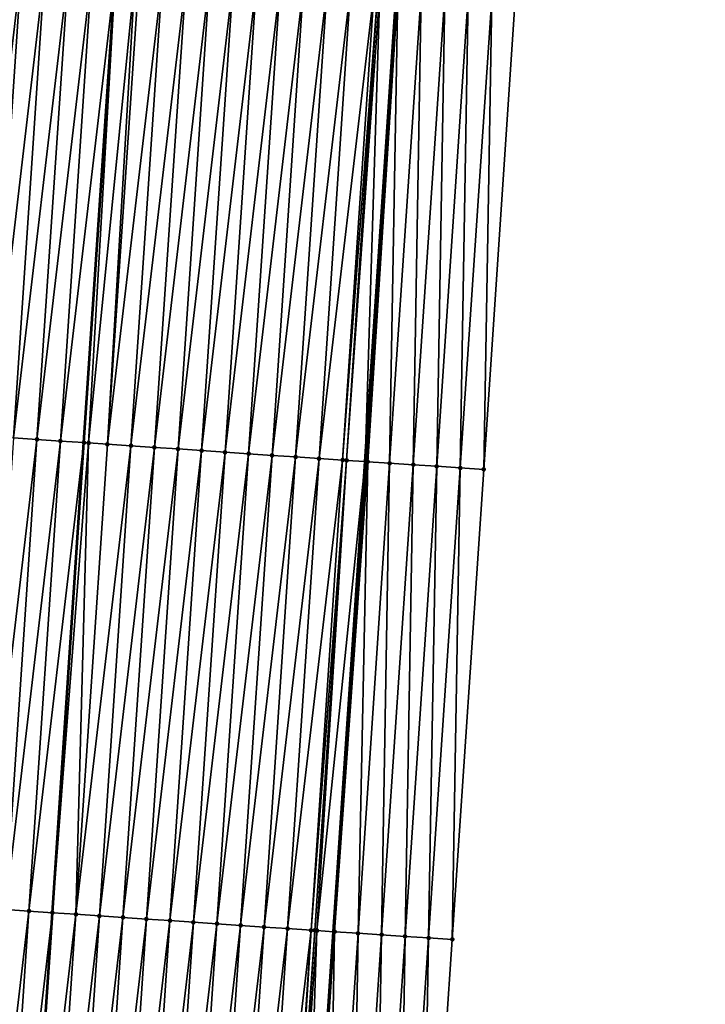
# Model space of a CAD drawing. Header units: feet. Extents: x 2017353 to 2024169, y 808050 to 818690.
# Tile 78 of 256: x 2023519 to 2023548, y 810778 to 810820. Entities that reach past the tile are written whole.
import ezdxf

# ---------------------------------------------------------------- set-up
doc = ezdxf.new("R2010")
doc.units = ezdxf.units.FT
doc.header["$MEASUREMENT"] = 0
for name, color, linetype, lineweight in [('EP_Travel Lane', 172, 'Continuous', 53), ('SB-Road Shots', 141, 'Continuous', 100), ('SB-Road X-Section', 40, 'Continuous', 13), ('STRIPING', 60, 'Continuous', 53)]:
    doc.layers.add(name, color=color, linetype=linetype, lineweight=lineweight)
doc.layers.add('I-77-MM15-17_SB-Surface-BORDER', color=7, linetype='Continuous')
doc.layers.add('I-77-MM15-17_SB-Surface-TIN', color=7, linetype='Continuous')

msp = doc.modelspace()

# ---------------------------------------------------------------- linework, layer by layer
at = {"layer": 'EP_Travel Lane'}
msp.add_polyline3d([(2023523.297017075, 810641.3307508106, 297.7948377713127), (2023524.643014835, 810661.2735604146, 298.4824205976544), (2023525.98902641, 810681.2165746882, 299.1641393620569), (2023527.335005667, 810701.1591101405, 299.8595772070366), (2023528.680971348, 810721.1014444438, 300.5607783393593), (2023530.022595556, 810741.0478592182, 301.2719801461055), (2023531.361497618, 810760.9899328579, 301.99394266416), (2023532.70044285, 810780.9326494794, 302.6977201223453), (2023534.039342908, 810800.8746932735, 303.4205285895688), (2023535.378330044, 810820.8180340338, 304.1066461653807), (2023536.717298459, 810840.7610959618, 304.8006487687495), (2023538.056257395, 810860.7040167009, 305.4986501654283), (2023539.395180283, 810880.6464005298, 306.2118390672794), (2023540.734135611, 810900.5892675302, 306.9113608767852), (2023542.07307142, 810920.5318438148, 307.6191068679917), (2023543.440452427, 810940.4444273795, 308.3177229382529)], dxfattribs=at)
at = {"layer": 'I-77-MM15-17_SB-Surface-BORDER', "color": 3, "linetype": 'Continuous', "lineweight": -3}
msp.add_polyline3d([(2023548.477077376, 810940.1038531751, 308.052803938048), (2023547.110238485, 810920.2030870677, 307.3532578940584), (2023545.771250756, 810900.2599329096, 306.6618839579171), (2023544.43229475, 810880.3172512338, 305.9571434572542), (2023543.093359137, 810860.3748733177, 305.2438121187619), (2023541.754386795, 810840.4319483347, 304.5459549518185), (2023540.415481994, 810820.4900293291, 303.8196454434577), (2023539.076443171, 810800.5461141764, 303.1498021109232), (2023537.737473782, 810780.6032331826, 302.4507026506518), (2023536.398474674, 810760.6599095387, 301.764121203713), (2023535.059538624, 810740.7175251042, 301.0509765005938), (2023533.717785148, 810720.7696457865, 300.328313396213), (2023532.371803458, 810700.8270742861, 299.6339083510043), (2023531.025831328, 810680.8846444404, 298.9354446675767), (2023529.679839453, 810660.9419220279, 298.2453635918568), (2023527.335955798, 810641.0641439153, 297.6239144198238)], dxfattribs=at)
at = {"layer": 'I-77-MM15-17_SB-Surface-TIN', "color": 128, "linetype": 'Continuous', "lineweight": -3}
for points in [[(2023517.12589954, 810802.0204393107, 303.1340057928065), (2023519.462576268, 810821.8956405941, 303.8526340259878), (2023518.464861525, 810821.9632100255, 303.8362250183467)], [(2023517.12589954, 810802.0204393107, 303.1340057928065), (2023518.123603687, 810801.9527120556, 303.1548795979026), (2023519.462576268, 810821.8956405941, 303.8526340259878)], [(2023518.123603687, 810801.9527120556, 303.1548795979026), (2023520.460285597, 810821.8279905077, 303.8713247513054), (2023519.462576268, 810821.8956405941, 303.8526340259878)], [(2023518.123603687, 810801.9527120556, 303.1548795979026), (2023519.121305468, 810801.8849495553, 303.1767504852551), (2023520.460285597, 810821.8279905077, 303.8713247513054)], [(2023519.121305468, 810801.8849495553, 303.1767504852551), (2023521.457983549, 810821.7601709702, 303.8948092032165), (2023520.460285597, 810821.8279905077, 303.8713247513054)], [(2023519.121305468, 810801.8849495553, 303.1767504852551), (2023520.11900474, 810801.8171496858, 303.1996785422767), (2023521.457983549, 810821.7601709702, 303.8948092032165)], [(2023520.11900474, 810801.8171496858, 303.1996785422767), (2023522.455691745, 810821.6925040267, 303.9139768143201), (2023521.457983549, 810821.7601709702, 303.8948092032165)], [(2023520.11900474, 810801.8171496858, 303.1996785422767), (2023521.116714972, 810801.7495130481, 303.2179887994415), (2023522.455691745, 810821.6925040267, 303.9139768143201)], [(2023521.116714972, 810801.7495130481, 303.2179887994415), (2023523.453389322, 810821.6246789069, 303.9376191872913), (2023522.455691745, 810821.6925040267, 303.9139768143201)], [(2023521.116714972, 810801.7495130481, 303.2179887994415), (2023522.114415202, 810801.6817274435, 303.2405133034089), (2023523.453389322, 810821.6246789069, 303.9376191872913)], [(2023522.309587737, 810801.6683968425, 303.2468971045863), (2023523.453389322, 810821.6246789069, 303.9376191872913), (2023522.114415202, 810801.6817274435, 303.2405133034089)], [(2023522.309587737, 810801.6683968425, 303.2468971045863), (2023524.290863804, 810821.5675767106, 303.9622328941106), (2023523.453389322, 810821.6246789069, 303.9376191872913)], [(2023522.309587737, 810801.6683968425, 303.2468971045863), (2023523.112118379, 810801.6139857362, 303.2617959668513), (2023524.290863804, 810821.5675767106, 303.9622328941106)], [(2023523.112118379, 810801.6139857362, 303.2617959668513), (2023524.45107591, 810821.5566901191, 303.9658917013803), (2023524.290863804, 810821.5675767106, 303.9622328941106)], [(2023523.112118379, 810801.6139857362, 303.2617959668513), (2023525.448783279, 810821.4890108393, 303.9854082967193), (2023524.45107591, 810821.5566901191, 303.9658917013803)], [(2023523.112118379, 810801.6139857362, 303.2617959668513), (2023524.109823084, 810801.5462667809, 303.2824349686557), (2023525.448783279, 810821.4890108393, 303.9854082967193)], [(2023524.109823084, 810801.5462667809, 303.2824349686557), (2023526.446491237, 810821.4213403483, 304.0046762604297), (2023525.448783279, 810821.4890108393, 303.9854082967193)], [(2023524.109823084, 810801.5462667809, 303.2824349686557), (2023525.107535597, 810801.4786641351, 303.2997836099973), (2023526.446491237, 810821.4213403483, 304.0046762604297)], [(2023525.107535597, 810801.4786641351, 303.2997836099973), (2023527.444209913, 810821.3538294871, 304.0194283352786), (2023526.446491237, 810821.4213403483, 304.0046762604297)], [(2023525.107535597, 810801.4786641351, 303.2997836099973), (2023526.105250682, 810801.4110997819, 303.3160489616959), (2023527.444209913, 810821.3538294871, 304.0194283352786)], [(2023526.105250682, 810801.4110997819, 303.3160489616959), (2023528.441925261, 810821.2862690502, 304.0355828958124), (2023527.444209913, 810821.3538294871, 304.0194283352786)], [(2023526.105250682, 810801.4110997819, 303.3160489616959), (2023527.102967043, 810801.3435544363, 303.3317765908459), (2023528.441925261, 810821.2862690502, 304.0355828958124)], [(2023527.102967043, 810801.3435544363, 303.3317765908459), (2023529.439644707, 810821.2187696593, 304.0500104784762), (2023528.441925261, 810821.2862690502, 304.0355828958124)], [(2023527.102967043, 810801.3435544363, 303.3317765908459), (2023528.100686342, 810801.2760528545, 303.346266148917), (2023529.439644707, 810821.2187696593, 304.0500104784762)], [(2023528.100686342, 810801.2760528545, 303.346266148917), (2023530.437378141, 810821.1514785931, 304.0585445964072), (2023529.439644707, 810821.2187696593, 304.0500104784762)], [(2023528.100686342, 810801.2760528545, 303.346266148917), (2023529.098410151, 810801.2086184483, 303.3588553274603), (2023530.437378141, 810821.1514785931, 304.0585445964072)], [(2023529.098410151, 810801.2086184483, 303.3588553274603), (2023531.435100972, 810821.0840296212, 304.0715458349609), (2023530.437378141, 810821.1514785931, 304.0585445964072)], [(2023529.098410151, 810801.2086184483, 303.3588553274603), (2023530.096134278, 810801.14118876, 303.3713110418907), (2023531.435100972, 810821.0840296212, 304.0715458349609)], [(2023530.096134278, 810801.14118876, 303.3713110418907), (2023532.432817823, 810821.0164915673, 304.0870671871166), (2023531.435100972, 810821.0840296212, 304.0715458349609)], [(2023530.096134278, 810801.14118876, 303.3713110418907), (2023531.093854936, 810801.073707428, 303.3852277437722), (2023532.432817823, 810821.0164915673, 304.0870671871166)], [(2023531.093854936, 810801.073707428, 303.3852277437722), (2023533.430531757, 810820.9489100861, 304.103817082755), (2023532.432817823, 810821.0164915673, 304.0870671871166)], [(2023531.093854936, 810801.073707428, 303.3852277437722), (2023532.091571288, 810801.0061619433, 303.400959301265), (2023533.430531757, 810820.9489100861, 304.103817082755)], [(2023532.091571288, 810801.0061619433, 303.400959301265), (2023534.42825607, 810820.8814831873, 304.1161938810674), (2023533.430531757, 810820.9489100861, 304.103817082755)], [(2023532.091571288, 810801.0061619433, 303.400959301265), (2023533.089292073, 810800.9386824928, 303.4148227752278), (2023534.42825607, 810820.8814831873, 304.1161938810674)], [(2023533.089292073, 810800.9386824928, 303.4148227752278), (2023534.583607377, 810820.8710058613, 304.1175176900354), (2023534.42825607, 810820.8814831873, 304.1161938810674)], [(2023533.089292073, 810800.9386824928, 303.4148227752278), (2023533.254731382, 810800.9274878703, 303.4172727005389), (2023534.583607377, 810820.8710058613, 304.1175176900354)], [(2023533.254731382, 810800.9274878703, 303.4172727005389), (2023534.666753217, 810820.8654189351, 304.1176443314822), (2023534.583607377, 810820.8710058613, 304.1175176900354)], [(2023533.254731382, 810800.9274878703, 303.4172727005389), (2023534.039342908, 810800.8746932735, 303.4205285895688), (2023534.666753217, 810820.8654189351, 304.1176443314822)], [(2023534.666753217, 810820.8654189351, 304.1176443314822), (2023534.039342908, 810800.8746932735, 303.4205285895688), (2023535.378330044, 810820.8180340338, 304.1066461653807)], [(2023534.087031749, 810800.8714844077, 303.4207264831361), (2023535.378330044, 810820.8180340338, 304.1066461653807), (2023534.039342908, 810800.8746932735, 303.4205285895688)], [(2023534.087031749, 810800.8714844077, 303.4207264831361), (2023535.426034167, 810820.8148573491, 304.1059088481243), (2023535.378330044, 810820.8180340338, 304.1066461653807)], [(2023534.087031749, 810800.8714844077, 303.4207264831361), (2023534.155741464, 810800.8668590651, 303.4210688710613), (2023535.426034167, 810820.8148573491, 304.1059088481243)], [(2023534.155741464, 810800.8668590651, 303.4210688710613), (2023535.084921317, 810800.8065188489, 303.3634725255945), (2023535.426034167, 810820.8148573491, 304.1059088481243)], [(2023535.084921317, 810800.8065188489, 303.3634725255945), (2023536.423937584, 810820.750098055, 304.0428197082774), (2023535.426034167, 810820.8148573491, 304.1059088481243)], [(2023535.084921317, 810800.8065188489, 303.3634725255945), (2023536.082793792, 810800.7412986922, 303.3134210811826), (2023536.423937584, 810820.750098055, 304.0428197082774)], [(2023536.082793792, 810800.7412986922, 303.3134210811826), (2023537.421818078, 810820.6849973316, 303.9893895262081), (2023536.423937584, 810820.750098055, 304.0428197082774)], [(2023536.082793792, 810800.7412986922, 303.3134210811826), (2023537.080653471, 810800.6758879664, 303.2687607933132), (2023537.421818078, 810820.6849973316, 303.9893895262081)], [(2023537.080653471, 810800.6758879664, 303.2687607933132), (2023538.419682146, 810820.6196519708, 303.9428800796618), (2023537.421818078, 810820.6849973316, 303.9893895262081)], [(2023537.080653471, 810800.6758879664, 303.2687607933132), (2023538.07854172, 810800.6109027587, 303.2120626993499), (2023538.419682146, 810820.6196519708, 303.9428800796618)], [(2023538.07854172, 810800.6109027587, 303.2120626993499), (2023539.417574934, 810820.554734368, 303.8842694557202), (2023538.419682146, 810820.6196519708, 303.9428800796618)], [(2023538.07854172, 810800.6109027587, 303.2120626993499), (2023539.076443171, 810800.5461141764, 303.1498021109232), (2023539.417574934, 810820.554734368, 303.8842694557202)], [(2023539.076443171, 810800.5461141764, 303.1498021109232), (2023540.415481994, 810820.4900293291, 303.8196454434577), (2023539.417574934, 810820.554734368, 303.8842694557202)], [(2023517.782344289, 810781.9421908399, 302.4741917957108), (2023520.11900474, 810801.8171496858, 303.1996785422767), (2023519.121305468, 810801.8849495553, 303.1767504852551)], [(2023517.782344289, 810781.9421908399, 302.4741917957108), (2023518.78004556, 810781.8744207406, 302.4962776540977), (2023520.11900474, 810801.8171496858, 303.1996785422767)], [(2023518.78004556, 810781.8744207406, 302.4962776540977), (2023521.116714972, 810801.7495130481, 303.2179887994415), (2023520.11900474, 810801.8171496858, 303.1996785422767)], [(2023518.78004556, 810781.8744207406, 302.4962776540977), (2023519.777760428, 810781.8068531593, 302.5126343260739), (2023521.116714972, 810801.7495130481, 303.2179887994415)], [(2023519.777760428, 810781.8068531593, 302.5126343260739), (2023522.114415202, 810801.6817274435, 303.2405133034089), (2023521.116714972, 810801.7495130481, 303.2179887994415)], [(2023519.777760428, 810781.8068531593, 302.5126343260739), (2023520.775466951, 810781.7391612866, 302.5325071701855), (2023522.114415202, 810801.6817274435, 303.2405133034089)], [(2023522.309587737, 810801.6683968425, 303.2468971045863), (2023522.114415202, 810801.6817274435, 303.2405133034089), (2023520.775466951, 810781.7391612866, 302.5325071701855)], [(2023521.773174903, 810781.6714906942, 302.5517780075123), (2023522.309587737, 810801.6683968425, 303.2468971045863), (2023520.775466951, 810781.7391612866, 302.5325071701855)], [(2023521.773174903, 810781.6714906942, 302.5517780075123), (2023523.112118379, 810801.6139857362, 303.2617959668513), (2023522.309587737, 810801.6683968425, 303.2468971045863)], [(2023521.773174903, 810781.6714906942, 302.5517780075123), (2023524.109823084, 810801.5462667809, 303.2824349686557), (2023523.112118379, 810801.6139857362, 303.2617959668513)], [(2023521.773174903, 810781.6714906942, 302.5517780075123), (2023522.770878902, 810781.6037612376, 302.572714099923), (2023524.109823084, 810801.5462667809, 303.2824349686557)], [(2023522.770878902, 810781.6037612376, 302.572714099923), (2023525.107535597, 810801.4786641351, 303.2997836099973), (2023524.109823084, 810801.5462667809, 303.2824349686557)], [(2023522.770878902, 810781.6037612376, 302.572714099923), (2023523.768592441, 810781.5361738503, 302.5896310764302), (2023525.107535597, 810801.4786641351, 303.2997836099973)], [(2023523.768592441, 810781.5361738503, 302.5896310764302), (2023526.105250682, 810801.4110997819, 303.3160489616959), (2023525.107535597, 810801.4786641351, 303.2997836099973)], [(2023523.768592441, 810781.5361738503, 302.5896310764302), (2023524.76630814, 810781.4686186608, 302.6056371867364), (2023526.105250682, 810801.4110997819, 303.3160489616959)], [(2023524.76630814, 810781.4686186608, 302.6056371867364), (2023527.102967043, 810801.3435544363, 303.3317765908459), (2023526.105250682, 810801.4110997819, 303.3160489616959)], [(2023524.76630814, 810781.4686186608, 302.6056371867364), (2023525.764020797, 810781.4010181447, 302.6229255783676), (2023527.102967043, 810801.3435544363, 303.3317765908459)], [(2023525.764020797, 810781.4010181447, 302.6229255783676), (2023528.100686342, 810801.2760528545, 303.346266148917), (2023527.102967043, 810801.3435544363, 303.3317765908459)], [(2023525.764020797, 810781.4010181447, 302.6229255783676), (2023526.761740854, 810781.3335278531, 302.6370957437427), (2023528.100686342, 810801.2760528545, 303.346266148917)], [(2023526.761740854, 810781.3335278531, 302.6370957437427), (2023529.098410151, 810801.2086184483, 303.3588553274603), (2023528.100686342, 810801.2760528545, 303.346266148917)], [(2023526.761740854, 810781.3335278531, 302.6370957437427), (2023527.759464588, 810781.2660923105, 302.6497170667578), (2023529.098410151, 810801.2086184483, 303.3588553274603)], [(2023527.759464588, 810781.2660923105, 302.6497170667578), (2023530.096134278, 810801.14118876, 303.3713110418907), (2023529.098410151, 810801.2086184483, 303.3588553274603)], [(2023527.759464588, 810781.2660923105, 302.6497170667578), (2023528.757186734, 810781.1986331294, 302.6630071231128), (2023530.096134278, 810801.14118876, 303.3713110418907)], [(2023528.757186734, 810781.1986331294, 302.6630071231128), (2023531.093854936, 810801.073707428, 303.3852277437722), (2023530.096134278, 810801.14118876, 303.3713110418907)], [(2023528.757186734, 810781.1986331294, 302.6630071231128), (2023529.754905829, 810781.1311285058, 302.677582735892), (2023531.093854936, 810801.073707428, 303.3852277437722)], [(2023529.754905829, 810781.1311285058, 302.677582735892), (2023532.091571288, 810801.0061619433, 303.400959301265), (2023531.093854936, 810801.073707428, 303.3852277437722)], [(2023529.754905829, 810781.1311285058, 302.677582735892), (2023530.752621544, 810781.0635735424, 302.6935824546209), (2023532.091571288, 810801.0061619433, 303.400959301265)], [(2023530.752621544, 810781.0635735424, 302.6935824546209), (2023533.089292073, 810800.9386824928, 303.4148227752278), (2023532.091571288, 810801.0061619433, 303.400959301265)], [(2023530.752621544, 810781.0635735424, 302.6935824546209), (2023531.750341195, 810780.9960772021, 302.7079237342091), (2023533.089292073, 810800.9386824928, 303.4148227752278)], [(2023531.750341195, 810780.9960772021, 302.7079237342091), (2023533.254731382, 810800.9274878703, 303.4172727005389), (2023533.089292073, 810800.9386824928, 303.4148227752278)], [(2023531.750341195, 810780.9960772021, 302.7079237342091), (2023531.910291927, 810780.9852536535, 302.7103012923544), (2023533.254731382, 810800.9274878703, 303.4172727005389)], [(2023531.910291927, 810780.9852536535, 302.7103012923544), (2023532.001134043, 810780.9791398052, 302.7107149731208), (2023533.254731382, 810800.9274878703, 303.4172727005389)], [(2023532.001134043, 810780.9791398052, 302.7107149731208), (2023534.039342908, 810800.8746932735, 303.4205285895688), (2023533.254731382, 810800.9274878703, 303.4172727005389)], [(2023532.001134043, 810780.9791398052, 302.7107149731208), (2023532.70044285, 810780.9326494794, 302.6977201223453), (2023534.039342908, 810800.8746932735, 303.4205285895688)], [(2023532.748121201, 810780.9294798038, 302.6968341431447), (2023534.039342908, 810800.8746932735, 303.4205285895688), (2023532.70044285, 810780.9326494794, 302.6977201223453)], [(2023532.748121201, 810780.9294798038, 302.6968341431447), (2023534.087031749, 810800.8714844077, 303.4207264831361), (2023534.039342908, 810800.8746932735, 303.4205285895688)], [(2023532.748121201, 810780.9294798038, 302.6968341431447), (2023534.155741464, 810800.8668590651, 303.4210688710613), (2023534.087031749, 810800.8714844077, 303.4207264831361)], [(2023532.748121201, 810780.9294798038, 302.6968341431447), (2023533.746010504, 810780.8645102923, 302.639692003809), (2023534.155741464, 810800.8668590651, 303.4210688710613)], [(2023533.746010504, 810780.8645102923, 302.639692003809), (2023535.084921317, 810800.8065188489, 303.3634725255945), (2023534.155741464, 810800.8668590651, 303.4210688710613)], [(2023533.746010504, 810780.8645102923, 302.639692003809), (2023534.743857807, 810780.7989152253, 302.6002466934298), (2023535.084921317, 810800.8065188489, 303.3634725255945)], [(2023534.743857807, 810780.7989152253, 302.6002466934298), (2023536.082793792, 810800.7412986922, 303.3134210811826), (2023535.084921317, 810800.8065188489, 303.3634725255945)], [(2023534.743857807, 810780.7989152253, 302.6002466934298), (2023535.741710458, 810780.7333998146, 302.5585479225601), (2023536.082793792, 810800.7412986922, 303.3134210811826)], [(2023535.741710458, 810780.7333998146, 302.5585479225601), (2023537.080653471, 810800.6758879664, 303.2687607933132), (2023536.082793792, 810800.7412986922, 303.3134210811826)], [(2023535.741710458, 810780.7333998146, 302.5585479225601), (2023536.739589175, 810780.6682726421, 302.5058659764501), (2023537.080653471, 810800.6758879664, 303.2687607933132)], [(2023536.739589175, 810780.6682726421, 302.5058659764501), (2023538.07854172, 810800.6109027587, 303.2120626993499), (2023537.080653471, 810800.6758879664, 303.2687607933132)], [(2023536.739589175, 810780.6682726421, 302.5058659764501), (2023537.737473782, 810780.6032331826, 302.4507026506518), (2023538.07854172, 810800.6109027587, 303.2120626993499)], [(2023537.737473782, 810780.6032331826, 302.4507026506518), (2023539.076443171, 810800.5461141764, 303.1498021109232), (2023538.07854172, 810800.6109027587, 303.2120626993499)], [(2023517.441078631, 810761.9315763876, 301.7961421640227), (2023519.777760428, 810781.8068531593, 302.5126343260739), (2023518.78004556, 810781.8744207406, 302.4962776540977)], [(2023517.441078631, 810761.9315763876, 301.7961421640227), (2023518.438794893, 810761.864029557, 301.8119115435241), (2023519.777760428, 810781.8068531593, 302.5126343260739)], [(2023518.438794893, 810761.864029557, 301.8119115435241), (2023520.775466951, 810781.7391612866, 302.5325071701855), (2023519.777760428, 810781.8068531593, 302.5126343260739)], [(2023518.438794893, 810761.864029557, 301.8119115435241), (2023519.427730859, 810761.7969153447, 301.8320994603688), (2023520.775466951, 810781.7391612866, 302.5325071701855)], [(2023519.427730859, 810761.7969153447, 301.8320994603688), (2023519.436500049, 810761.7963173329, 301.8323598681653), (2023520.775466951, 810781.7391612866, 302.5325071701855)], [(2023521.773174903, 810781.6714906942, 302.5517780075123), (2023520.775466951, 810781.7391612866, 302.5325071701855), (2023519.436500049, 810761.7963173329, 301.8323598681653)], [(2023520.434198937, 810761.7285117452, 301.855449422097), (2023521.773174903, 810781.6714906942, 302.5517780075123), (2023519.436500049, 810761.7963173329, 301.8323598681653)], [(2023520.434198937, 810761.7285117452, 301.855449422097), (2023522.770878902, 810781.6037612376, 302.572714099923), (2023521.773174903, 810781.6714906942, 302.5517780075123)], [(2023520.434198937, 810761.7285117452, 301.855449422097), (2023521.431910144, 810761.6608896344, 301.8733484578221), (2023522.770878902, 810781.6037612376, 302.572714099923)], [(2023521.431910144, 810761.6608896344, 301.8733484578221), (2023523.768592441, 810781.5361738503, 302.5896310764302), (2023522.770878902, 810781.6037612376, 302.572714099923)], [(2023521.431910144, 810761.6608896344, 301.8733484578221), (2023522.429625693, 810761.5933321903, 301.8894180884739), (2023523.768592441, 810781.5361738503, 302.5896310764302)], [(2023522.429625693, 810761.5933321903, 301.8894180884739), (2023524.76630814, 810781.4686186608, 302.6056371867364), (2023523.768592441, 810781.5361738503, 302.5896310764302)], [(2023522.429625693, 810761.5933321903, 301.8894180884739), (2023523.42734684, 810761.5258581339, 301.9031287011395), (2023524.76630814, 810781.4686186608, 302.6056371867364)], [(2023523.42734684, 810761.5258581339, 301.9031287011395), (2023525.764020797, 810781.4010181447, 302.6229255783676), (2023524.76630814, 810781.4686186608, 302.6056371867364)], [(2023523.42734684, 810761.5258581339, 301.9031287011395), (2023524.425065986, 810761.4583542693, 301.91768258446), (2023525.764020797, 810781.4010181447, 302.6229255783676)], [(2023524.425065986, 810761.4583542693, 301.91768258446), (2023526.761740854, 810781.3335278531, 302.6370957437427), (2023525.764020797, 810781.4010181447, 302.6229255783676)], [(2023524.425065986, 810761.4583542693, 301.91768258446), (2023525.42278534, 810761.3908535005, 301.9321488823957), (2023526.761740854, 810781.3335278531, 302.6370957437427)], [(2023525.42278534, 810761.3908535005, 301.9321488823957), (2023527.759464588, 810781.2660923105, 302.6497170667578), (2023526.761740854, 810781.3335278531, 302.6370957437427)], [(2023525.42278534, 810761.3908535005, 301.9321488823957), (2023526.420512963, 810761.3234759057, 301.9431306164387), (2023527.759464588, 810781.2660923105, 302.6497170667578)], [(2023526.420512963, 810761.3234759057, 301.9431306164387), (2023528.757186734, 810781.1986331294, 302.6630071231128), (2023527.759464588, 810781.2660923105, 302.6497170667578)], [(2023526.420512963, 810761.3234759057, 301.9431306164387), (2023527.418234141, 810761.2560023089, 301.9568282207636), (2023528.757186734, 810781.1986331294, 302.6630071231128)], [(2023527.418234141, 810761.2560023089, 301.9568282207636), (2023529.754905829, 810781.1311285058, 302.677582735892), (2023528.757186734, 810781.1986331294, 302.6630071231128)], [(2023527.418234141, 810761.2560023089, 301.9568282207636), (2023528.415955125, 810761.1885258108, 301.9706079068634), (2023529.754905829, 810781.1311285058, 302.677582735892)], [(2023528.415955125, 810761.1885258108, 301.9706079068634), (2023530.752621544, 810781.0635735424, 302.6935824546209), (2023529.754905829, 810781.1311285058, 302.677582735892)], [(2023528.415955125, 810761.1885258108, 301.9706079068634), (2023529.41367569, 810761.1210430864, 301.984563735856), (2023530.752621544, 810781.0635735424, 302.6935824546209)], [(2023529.41367569, 810761.1210430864, 301.984563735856), (2023531.750341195, 810780.9960772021, 302.7079237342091), (2023530.752621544, 810781.0635735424, 302.6935824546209)], [(2023529.41367569, 810761.1210430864, 301.984563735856), (2023530.411395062, 810761.0535425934, 301.999022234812), (2023531.750341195, 810780.9960772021, 302.7079237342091)], [(2023530.411395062, 810761.0535425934, 301.999022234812), (2023530.518931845, 810761.0462779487, 302.0002783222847), (2023531.750341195, 810780.9960772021, 302.7079237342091)], [(2023530.518931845, 810761.0462779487, 302.0002783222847), (2023531.910291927, 810780.9852536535, 302.7103012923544), (2023531.750341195, 810780.9960772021, 302.7079237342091)], [(2023530.518931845, 810761.0462779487, 302.0002783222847), (2023530.622317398, 810761.0393256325, 302.0005877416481), (2023531.910291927, 810780.9852536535, 302.7103012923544)], [(2023530.622317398, 810761.0393256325, 302.0005877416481), (2023532.001134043, 810780.9791398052, 302.7107149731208), (2023531.910291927, 810780.9852536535, 302.7103012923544)], [(2023530.622317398, 810761.0393256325, 302.0005877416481), (2023531.361497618, 810760.9899328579, 301.99394266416), (2023532.001134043, 810780.9791398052, 302.7107149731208)], [(2023532.001134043, 810780.9791398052, 302.7107149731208), (2023531.361497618, 810760.9899328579, 301.99394266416), (2023532.70044285, 810780.9326494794, 302.6977201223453)], [(2023531.409161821, 810760.9867478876, 301.9935141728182), (2023532.70044285, 810780.9326494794, 302.6977201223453), (2023531.361497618, 810760.9899328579, 301.99394266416)], [(2023531.409161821, 810760.9867478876, 301.9935141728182), (2023532.748121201, 810780.9294798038, 302.6968341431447), (2023532.70044285, 810780.9326494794, 302.6977201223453)], [(2023531.409161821, 810760.9867478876, 301.9935141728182), (2023532.407057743, 810760.9218769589, 301.9335828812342), (2023532.748121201, 810780.9294798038, 302.6968341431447)], [(2023532.407057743, 810760.9218769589, 301.9335828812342), (2023533.746010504, 810780.8645102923, 302.639692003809), (2023532.748121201, 810780.9294798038, 302.6968341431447)], [(2023532.407057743, 810760.9218769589, 301.9335828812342), (2023533.404873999, 810760.8558194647, 301.9072192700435), (2023533.746010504, 810780.8645102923, 302.639692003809)], [(2023533.404873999, 810760.8558194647, 301.9072192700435), (2023534.743857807, 810780.7989152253, 302.6002466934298), (2023533.746010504, 810780.8645102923, 302.639692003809)], [(2023533.404873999, 810760.8558194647, 301.9072192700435), (2023534.402723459, 810760.7902565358, 301.8668645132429), (2023534.743857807, 810780.7989152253, 302.6002466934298)], [(2023534.402723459, 810760.7902565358, 301.8668645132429), (2023535.741710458, 810780.7333998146, 302.5585479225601), (2023534.743857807, 810780.7989152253, 302.6002466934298)], [(2023534.402723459, 810760.7902565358, 301.8668645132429), (2023535.400600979, 810760.7251115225, 301.8146870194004), (2023535.741710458, 810780.7333998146, 302.5585479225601)], [(2023535.400600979, 810760.7251115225, 301.8146870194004), (2023536.739589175, 810780.6682726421, 302.5058659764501), (2023535.741710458, 810780.7333998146, 302.5585479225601)], [(2023535.400600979, 810760.7251115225, 301.8146870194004), (2023536.398474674, 810760.6599095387, 301.764121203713), (2023536.739589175, 810780.6682726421, 302.5058659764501)], [(2023536.398474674, 810760.6599095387, 301.764121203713), (2023537.737473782, 810780.6032331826, 302.4507026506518), (2023536.739589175, 810780.6682726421, 302.5058659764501)]]:
    msp.add_3dface(points, dxfattribs=at)
at = {"layer": 'SB-Road Shots', "lineweight": 100}
for p in [(2023520.11900474, 810801.8171496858, 303.1996785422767), (2023521.116714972, 810801.7495130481, 303.2179887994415), (2023522.114415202, 810801.6817274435, 303.2405133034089), (2023522.309587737, 810801.6683968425, 303.2468971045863), (2023523.112118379, 810801.6139857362, 303.2617959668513), (2023524.109823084, 810801.5462667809, 303.2824349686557), (2023525.107535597, 810801.4786641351, 303.2997836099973), (2023526.105250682, 810801.4110997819, 303.3160489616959), (2023527.102967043, 810801.3435544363, 303.3317765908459), (2023528.100686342, 810801.2760528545, 303.346266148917), (2023529.098410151, 810801.2086184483, 303.3588553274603), (2023530.096134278, 810801.14118876, 303.3713110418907), (2023531.093854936, 810801.073707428, 303.3852277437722), (2023532.091571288, 810801.0061619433, 303.400959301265), (2023533.089292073, 810800.9386824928, 303.4148227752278), (2023533.254731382, 810800.9274878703, 303.4172727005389), (2023534.087031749, 810800.8714844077, 303.4207264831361), (2023534.155741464, 810800.8668590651, 303.4210688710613), (2023535.084921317, 810800.8065188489, 303.3634725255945), (2023536.082793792, 810800.7412986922, 303.3134210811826), (2023537.080653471, 810800.6758879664, 303.2687607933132), (2023538.07854172, 810800.6109027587, 303.2120626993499), (2023539.076443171, 810800.5461141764, 303.1498021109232), (2023519.777760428, 810781.8068531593, 302.5126343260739), (2023520.775466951, 810781.7391612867, 302.5325071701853), (2023521.773174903, 810781.6714906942, 302.5517780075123), (2023522.770878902, 810781.6037612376, 302.572714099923), (2023523.768592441, 810781.5361738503, 302.5896310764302), (2023524.76630814, 810781.4686186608, 302.6056371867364), (2023525.764020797, 810781.4010181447, 302.6229255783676), (2023526.761740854, 810781.3335278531, 302.6370957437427), (2023527.759464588, 810781.2660923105, 302.6497170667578), (2023528.757186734, 810781.1986331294, 302.6630071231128), (2023529.754905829, 810781.1311285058, 302.677582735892), (2023530.752621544, 810781.0635735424, 302.6935824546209), (2023531.750341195, 810780.9960772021, 302.7079237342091), (2023531.910291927, 810780.9852536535, 302.7103012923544), (2023532.001134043, 810780.9791398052, 302.7107149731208), (2023532.748121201, 810780.9294798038, 302.6968341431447), (2023533.746010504, 810780.8645102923, 302.639692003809), (2023534.743857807, 810780.7989152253, 302.6002466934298), (2023535.741710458, 810780.7333998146, 302.5585479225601), (2023536.739589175, 810780.6682726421, 302.5058659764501), (2023537.737473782, 810780.6032331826, 302.4507026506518)]:
    msp.add_point(p, dxfattribs=at)
at = {"layer": 'SB-Road X-Section', "extrusion": (0.06694739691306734, 0.9971281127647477, 0.03540582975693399), "elevation": 943953.4253654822, "flags": 128}
msp.add_lwpolyline([(-1964678.534353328, -33139.08211412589), (-1964677.534353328, -33139.01981447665), (-1964676.534353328, -33138.96308081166), (-1964675.534353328, -33138.91839250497), (-1964674.534353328, -33138.86830965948), (-1964673.603218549, -33138.81067717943), (-1964673.534353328, -33138.81101978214), (-1964672.70017093, -33138.81447573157), (-1964672.534353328, -33138.81692719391), (-1964671.534353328, -33138.83079936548), (-1964670.534353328, -33138.84654079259), (-1964669.534353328, -33138.86046622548), (-1964668.534353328, -33138.87292975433), (-1964667.534353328, -33138.88552683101), (-1964666.534353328, -33138.9000254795), (-1964665.534353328, -33138.91576297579), (-1964664.534353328, -33138.93203853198), (-1964663.534353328, -33138.94939805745), (-1964662.534353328, -33138.97005000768), (-1964661.729980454, -33138.98495821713), (-1964661.534353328, -33138.99134602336), (-1964660.534353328, -33139.01388465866), (-1964659.534353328, -33139.03220640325), (-1964658.534353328, -33139.05514884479), (-1964657.534353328, -33139.07703345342), (-1964656.534353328, -33139.09792035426), (-1964655.534353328, -33139.11598579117), (-1964654.534353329, -33139.13461635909), (-1964653.534353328, -33139.15514912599), (-1964652.534353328, -33139.17392950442), (-1964651.534353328, -33139.19507754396), (-1964650.534353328, -33139.21445226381), (-1964649.861313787, -33139.2174639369), (-1964649.534353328, -33139.20763282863), (-1964648.534353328, -33139.18635518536), (-1964647.534353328, -33139.18410727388), (-1964646.534353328, -33139.19519836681), (-1964645.669218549, -33139.20931878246), (-1964645.534353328, -33139.21186137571), (-1964644.534353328, -33139.23488158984), (-1964643.534353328, -33139.26624630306), (-1964642.534353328, -33139.30008126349), (-1964641.534353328, -33139.33249907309), (-1964640.534353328, -33139.36598927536), (-1964639.95664712, -33139.38578304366)], dxfattribs=at)
at = {"layer": 'SB-Road X-Section', "extrusion": (0.06694739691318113, 0.9971281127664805, 0.03540582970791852), "elevation": 943933.4253671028, "flags": 128}
msp.add_lwpolyline([(-1964678.534353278, -33139.07304503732), (-1964677.534353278, -33139.01784710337), (-1964676.534353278, -33138.96513210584), (-1964675.534353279, -33138.92340717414), (-1964674.534353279, -33138.88393711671), (-1964673.534353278, -33138.82675912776), (-1964672.785717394, -33138.81286958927), (-1964672.694669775, -33138.81328352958), (-1964672.534353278, -33138.81566257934), (-1964671.534353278, -33138.83001285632), (-1964670.534353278, -33138.8460226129), (-1964669.534353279, -33138.86060737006), (-1964668.534353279, -33138.87390576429), (-1964667.534353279, -33138.88653500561), (-1964666.534353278, -33138.90071406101), (-1964665.534353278, -33138.91801329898), (-1964664.534353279, -33138.93402945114), (-1964663.534353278, -33138.95095704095), (-1964662.534353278, -33138.97190626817), (-1964661.534353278, -33138.99118919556), (-1964660.534353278, -33139.01107450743), (-1964659.534353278, -33139.0274414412), (-1964658.534353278, -33139.04954115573), (-1964657.534353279, -33139.06822067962), (-1964656.534353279, -33139.08529252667), (-1964655.534353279, -33139.10199136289), (-1964654.534353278, -33139.11721263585), (-1964653.534353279, -33139.13618958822), (-1964652.534353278, -33139.153173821), (-1964651.534353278, -33139.17106986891), (-1964650.534353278, -33139.18958166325), (-1964649.534353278, -33139.19496640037), (-1964648.534353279, -33139.19678144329), (-1964647.534353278, -33139.21099292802), (-1964647.259050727, -33139.21629248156), (-1964646.534353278, -33139.23264139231), (-1964645.534353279, -33139.25241622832), (-1964644.534353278, -33139.27312427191), (-1964643.534353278, -33139.30031343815), (-1964642.534353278, -33139.32936080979), (-1964641.534353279, -33139.35504034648), (-1964640.534353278, -33139.38267227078), (-1964639.811526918, -33139.40391186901)], dxfattribs=at)
at = {"layer": 'STRIPING'}
msp.add_polyline3d([(2023511.372298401, 810642.141939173, 297.6135904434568), (2023512.718285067, 810662.0845843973, 298.3058830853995), (2023514.06429321, 810682.0275478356, 298.9890583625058), (2023515.410256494, 810701.9698466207, 299.6912770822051), (2023516.75620885, 810721.9119834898, 300.3981349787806), (2023518.097582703, 810741.8542114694, 301.1113321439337), (2023519.436500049, 810761.7963173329, 301.8323598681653), (2023520.775466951, 810781.7391612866, 302.5325071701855), (2023522.114415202, 810801.6817274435, 303.2405133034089), (2023523.453389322, 810821.6246789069, 303.9376191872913), (2023524.792350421, 810841.567436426, 304.6402117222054), (2023526.131290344, 810861.5098785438, 305.3517268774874), (2023527.470207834, 810881.4519865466, 306.0726940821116), (2023528.809161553, 810901.3946341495, 306.7783961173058), (2023530.148110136, 810921.3372052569, 307.48626219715), (2023531.517622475, 810941.2772753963, 308.2058140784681)], dxfattribs=at)

doc.saveas('drawing.dxf')
